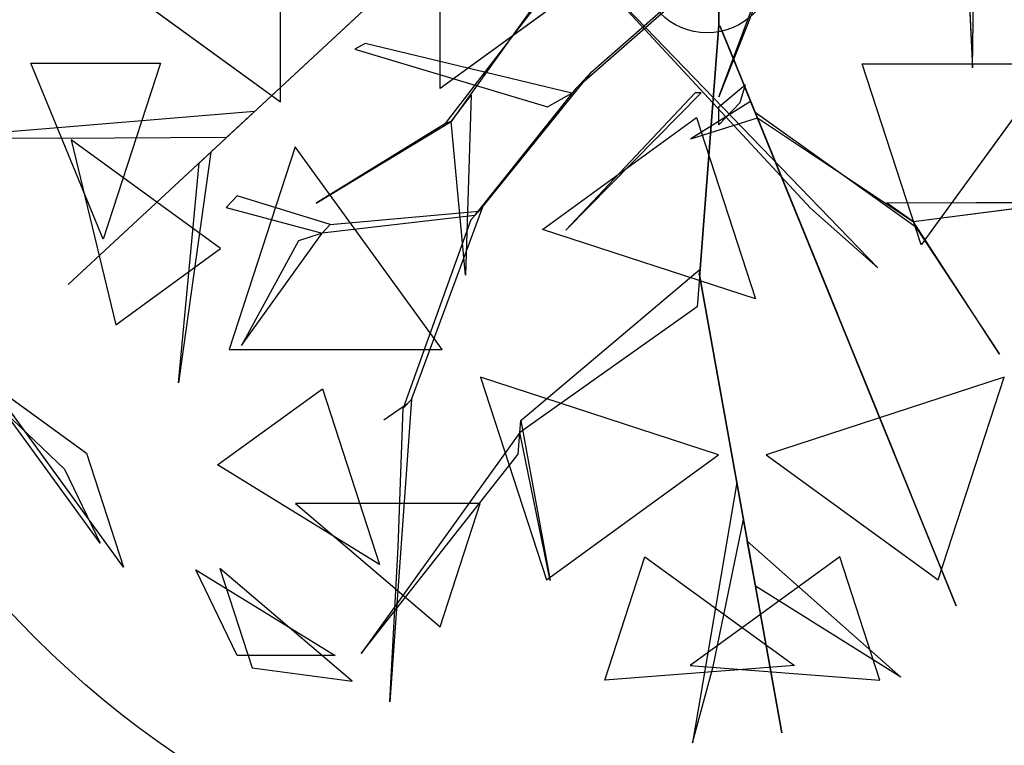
# Model space of a CAD drawing. Extents: x 22936 to 50368, y -4877 to 31080.
# Tile 194 of 256: x 45247 to 45506, y 3255 to 3446. Entities that reach past the tile are written whole.
import ezdxf

# ---------------------------------------------------------------- set-up
doc = ezdxf.new("R2010")
doc.units = 0
doc.layers.get('0').update_dxf_attribs({"linetype": 'CONTINUOUS'})
for name, color, linetype in [('00_TRACE_ARBRE', 3, 'CONTINUOUS'), ('00_TRACE_RDC', 241, 'CONTINUOUS'), ('08_AMENAGEMENTS_EXTERIEURS', 253, 'CONTINUOUS'), ('09_VEGETATION', 134, 'CONTINUOUS')]:
    doc.layers.add(name, color=color, linetype=linetype)

# ---------------------------------------------------------------- blocks, each defined once
blk = doc.blocks.new('TREE_GEOMETRIC_ROUND')
at = {"color": 7}
for p, q in [((43.9, -309.6, 4440.5), (282.4, 326.4, 5654)), ((282.4, 297.1, 5491.8), (43.9, -309.6, 4513.7)), ((-879.4, -319.9, 5468.4), (-879.4, 207, 5468.4)), ((-543.3, -292.3, 5644.3), (-543.3, 179.3, 5644.3)), ((43.9, -4.2, 2510.4), (43.9, -159, 3007.3)), ((565.4, -3.9, 5099.5), (578, -248.8, 5549.4)), ((578, -248.8, 5549.4), (581.4, -3.9, 5214.6)), ((-605.7, -35.6, 3415.3), (-1326.3, -704.7, 3593.2)), ((-1326.3, -704.7, 3593.2), (-605.7, -35.6, 3357.8)), ((-531.7, -365.8, 4848.5), (-278.5, -36.2, 4456.2)), ((-290.3, -40.6, 4571.3), (-519.9, -361.5, 4906)), ((-232.2, -37.7, 4440.5), (378.7, -669.5, 5654)), ((236.4, -544, 5491.8), (-232.2, -37.7, 4513.7)), ((-225.6, -258.5, 2358.4), (31.1, -33, 1966.5)), ((-1242, -56.5, 5178.3), (-879.4, -319.9, 5468.4)), ((-218.8, -56.5, 5736.5), (-543.3, -292.3, 5644.3)), ((-3.2, -69.7, 1966.5), (-257, -292.1, 2300.8)), ((43.9, -159, 2934.1), (43.9, -62.8, 2437.2)), ((43.9, -159, 2934.1), (3.3, -680.5, 3357.8)), ((3.3, -680.5, 3415.3), (43.9, -159, 3007.3)), ((43.9, -159, 3007.3), (43.9, -159, 2934.1)), ((93.2, -276.5, 3886.1), (45.8, -160.3, 3007.3)), ((45.8, -160.3, 3007.3), (68, -214.5, 3064.9)), ((-700.7, -197, 3117.4), (-722.5, -209.4, 3117.4)), ((-266.1, -301.8, 2421.1), (-700.7, -197, 3117.4)), ((-722.5, -209.4, 3117.4), (-317.1, -330.7, 2494.4)), ((68, -214.5, 3064.9), (102.7, -299.8, 3839)), ((-1404.9, -238.8, 2902.3), (-1132, -238.8, 2577.8)), ((-1252.3, -608.8, 2829.7), (-1404.9, -238.8, 2902.3)), ((-1132, -238.8, 2577.8), (-1252.3, -608.8, 2829.7)), ((345.4, -239.8, 5736.5), (746.6, -239.8, 5644.3)), ((469.4, -621.3, 5644.3), (345.4, -239.8, 5736.5)), ((746.6, -239.8, 5644.3), (469.4, -621.3, 5644.3)), ((-225.6, -258.5, 2358.4), (-461.5, -550, 2855.3)), ((-257, -292.1, 2300.8), (-225.6, -258.5, 2358.4)), ((43.9, -330.6, 4456.2), (99.4, -284.5, 3886.1)), ((99.4, -284.5, 3886.1), (87.5, -322.2, 3959.3)), ((102.7, -299.8, 3839), (93.2, -276.5, 3886.1)), ((93.2, -276.5, 3886.1), (292.4, -764.7, 4383)), ((-519.9, -361.5, 4895.5), (-477.9, -305.9, 4848.5)), ((-477.9, -305.9, 4848.5), (-489.9, -684.9, 5361.1)), ((-470.1, -559.2, 2829.1), (-257, -292.1, 2300.8)), ((-317.1, -330.7, 2494.4), (-266.1, -301.8, 2421.1)), ((-6.3, -301.3, 5010.6), (-278.3, -590, 5523.2)), ((-278.3, -590, 5523.2), (6.3, -301.3, 4895.5)), ((6.3, -301.3, 4895.5), (-6.3, -301.3, 5010.6)), ((43.9, -309.6, 4513.7), (43.9, -309.6, 4440.5)), ((297.1, -776.3, 4335.9), (102.7, -299.8, 3839)), ((110.6, -319.1, 4456.2), (-15.5, -397.7, 5612.1)), ((87.5, -322.2, 3959.3), (43.9, -368.2, 4456.2)), ((43.9, -368.2, 4456.2), (43.9, -330.6, 4456.2)), ((120.1, -342.4, 4456.2), (110.6, -319.1, 4456.2)), ((-933.8, -340.2, 3462.4), (-1596.1, -395.6, 3357.8)), ((-992.1, -394.3, 3488.5), (-933.8, -340.2, 3462.4)), ((120.1, -342.4, 4456.2), (124.8, -354, 4571.3)), ((124.8, -354, 4456.2), (120.1, -342.4, 4456.2)), ((458.2, -584.1, 4848.5), (120.1, -342.4, 4456.2)), ((-804.4, -533.2, 5246), (-519.9, -361.5, 4906)), ((-531.7, -365.8, 4848.5), (-804.4, -533.2, 5246)), ((-519.9, -361.5, 4906), (-531.7, -365.8, 4848.5)), ((-489.9, -684.9, 5361.1), (-519.9, -361.5, 4895.5)), ((-327.8, -588.9, 5644.3), (-3.3, -353.1, 5736.5)), ((-15.5, -397.7, 5612.1), (124.8, -354, 4456.2)), ((-3.3, -353.1, 5736.5), (120.7, -734.6, 5644.3)), ((124.8, -354, 4571.3), (453.5, -572.4, 4906)), ((-1596.1, -395.6, 3357.8), (-1345.6, -396.4, 3431)), ((-1345.6, -396.4, 3431), (-992.1, -394.3, 3488.5)), ((-1005.2, -629.1, 5283), (-1319.9, -400.4, 5031.1)), ((-1319.9, -400.4, 5031.1), (-1225.9, -789.5, 4958.5)), ((-1025.8, -425.7, 3546.1), (-1094.1, -911.7, 4205.1)), ((-1050.3, -449.3, 3561.8), (-1025.8, -425.7, 3546.1)), ((-848.5, -415, 2392.4), (-987, -841.2, 2682.5)), ((-538.8, -841.2, 2392.4), (-848.5, -415, 2392.4)), ((-1094.1, -911.7, 4205.1), (-1050.3, -449.3, 3561.8)), ((-970.7, -518.1, 3734), (-993.6, -542.5, 3734)), ((-774.4, -578.1, 3137.7), (-970.7, -518.1, 3734)), ((396.5, -532.4, 4848.5), (775.7, -531.4, 5361.1)), ((453.5, -572.4, 4895.5), (396.5, -532.4, 4848.5)), ((775.7, -531.4, 5361.1), (453.5, -572.4, 4895.5)), ((-993.6, -542.5, 3734), (-791.6, -596.4, 3106.3)), ((-470.1, -559.2, 2829.1), (-791.6, -596.4, 3106.3)), ((-774.4, -578.1, 3137.7), (-461.5, -550, 2855.3)), ((-603.6, -946.7, 2786.3), (-453, -540.8, 2771.6)), ((-453, -540.8, 2771.6), (-478.7, -568.3, 2844.8)), ((-461.5, -550, 2855.3), (-470.1, -559.2, 2829.1)), ((378.7, -669.5, 5654), (236.4, -544, 5491.8)), ((-791.6, -596.4, 3106.3), (-774.4, -578.1, 3137.7)), ((-478.7, -568.3, 2844.8), (-620.7, -965, 2843.8)), ((634.8, -851, 5246), (453.5, -572.4, 4906)), ((453.5, -572.4, 4906), (458.2, -584.1, 4848.5)), ((-961.2, -832.7, 3238.8), (-791.6, -596.4, 3106.3)), ((-791.6, -596.4, 3106.3), (-841.4, -612.9, 3179.5)), ((120.7, -734.6, 5644.3), (-327.8, -588.9, 5644.3)), ((458.2, -584.1, 4848.5), (634.8, -851, 5246)), ((-841.4, -612.9, 3179.5), (-961.2, -832.7, 3238.8)), ((-1225.9, -789.5, 4958.5), (-1005.2, -629.1, 5283)), ((-373.5, -991.1, 4105.7), (4, -672.1, 3415.3)), ((3.3, -680.5, 3415.3), (-2.2, -751.4, 3415.3)), ((176, -1648.4, 3593.2), (2.2, -680.5, 3357.8)), ((2.2, -680.5, 3357.8), (2.2, -680.5, 3415.3)), ((2.2, -680.5, 3415.3), (176, -1648.4, 3593.2)), ((4, -672.1, 3415.3), (3.3, -680.5, 3415.3)), ((3.3, -680.5, 3357.8), (3.3, -680.5, 3415.3)), ((-2.2, -751.4, 3415.3), (-375.4, -1016.1, 4074.4)), ((292.4, -764.7, 4383), (297.1, -776.3, 4335.9)), ((376.1, -970, 4937.4), (292.4, -764.7, 4383)), ((297.1, -776.3, 4325.4), (543.6, -1380.7, 4586.9)), ((314.5, -818.9, 4398.6), (297.1, -776.3, 4325.4)), ((297.1, -776.3, 4335.9), (412.5, -1059.2, 5099.5)), ((447.2, -1144.4, 4555.6), (314.5, -818.9, 4398.6)), ((-987, -841.2, 2682.5), (-538.8, -841.2, 2392.4)), ((-1209.6, -1299.5, 3736.8), (-1491.6, -911.3, 3736.8)), ((-1491.6, -911.3, 3736.8), (-1287.6, -1059.6, 3316.1)), ((43.2, -1062.8, 5468.4), (-458, -899.9, 5468.4)), ((-458, -899.9, 5468.4), (-319.5, -1326.2, 5178.3)), ((644.2, -899.9, 2392.4), (143.1, -1062.8, 2392.4)), ((505.7, -1326.2, 2682.5), (644.2, -899.9, 2392.4)), ((-1011.6, -1084.4, 4958.5), (-790.9, -924.1, 5283)), ((-790.9, -924.1, 5283), (-670.7, -1294.1, 5031.1)), ((-603.6, -946.7, 2786.3), (-649.3, -1582.9, 2960.6)), ((-620.7, -965, 2843.8), (-603.6, -946.7, 2786.3)), ((-1259, -1249, 4189.8), (-1458.9, -973.9, 4189.8)), ((-1458.9, -973.9, 4189.8), (-1333.8, -1093.2, 4415.9)), ((-612.1, -955.8, 2796.8), (-661.3, -990, 2796.8)), ((-631.6, -1257.7, 2843.8), (-620.7, -965, 2843.8)), ((412.5, -1059.2, 5099.5), (376.1, -970, 4937.4)), ((-375.4, -1016.1, 4074.4), (-373.5, -991.1, 4105.7)), ((-373.5, -991.1, 4105.7), (-311.5, -1327.5, 4806.6)), ((-375.4, -1016.1, 4074.4), (-709.6, -1481.1, 4367.3)), ((-379, -1062, 4126.7), (-375.4, -1016.1, 4074.4)), ((-311.5, -1327.5, 4806.6), (-375.4, -1016.1, 4074.4)), ((-1287.6, -1059.6, 3316.1), (-1209.6, -1299.5, 3736.8)), ((-709.6, -1481.1, 4367.3), (-379, -1062, 4126.7)), ((-319.5, -1326.2, 5178.3), (43.2, -1062.8, 5468.4)), ((143.1, -1062.8, 2392.4), (505.7, -1326.2, 2682.5)), ((-1333.8, -1093.2, 4415.9), (-1259, -1249, 4189.8)), ((-670.7, -1294.1, 5031.1), (-1011.6, -1084.4, 4958.5)), ((81.3, -1121.2, 3462.4), (-11.6, -1669.3, 3357.8)), ((95.4, -1199.5, 3488.5), (81.3, -1121.2, 3462.4)), ((543.6, -1380.7, 4586.9), (447.2, -1144.4, 4555.6)), ((-458.8, -1165.3, 2577.8), (-847.9, -1165.3, 2829.7)), ((-847.9, -1165.3, 2829.7), (-543.2, -1424.8, 2902.3)), ((-543.2, -1424.8, 2902.3), (-458.8, -1165.3, 2577.8)), ((31.8, -1508.5, 3431), (95.4, -1199.5, 3488.5)), ((-649.3, -1582.9, 2960.6), (-631.6, -1257.7, 2843.8)), ((120.5, -1339.5, 3561.8), (103.5, -1244.8, 3546.1)), ((103.5, -1244.8, 3546.1), (427, -1531.1, 4205.1)), ((-196.4, -1537.5, 2902.3), (-112.1, -1278, 2577.8)), ((-112.1, -1278, 2577.8), (202.6, -1506.7, 2829.7)), ((298.3, -1278, 5283), (-16.4, -1506.7, 5031.1)), ((382.6, -1537.5, 4958.5), (298.3, -1278, 5283)), ((-1057.1, -1305.2, 4599.3), (-763.9, -1485.5, 4661.7)), ((-970.7, -1485.5, 4337.8), (-1057.1, -1305.2, 4599.3)), ((-728.6, -1539.4, 3265.8), (-1007, -1302.4, 3199.5)), ((-1007, -1302.4, 3199.5), (-939.1, -1511.3, 3565.9)), ((427, -1531.1, 4205.1), (120.5, -1339.5, 3561.8)), ((-763.9, -1485.5, 4661.7), (-970.7, -1485.5, 4337.8)), ((-939.1, -1511.3, 3565.9), (-728.6, -1539.4, 3265.8)), ((202.6, -1506.7, 2829.7), (-196.4, -1537.5, 2902.3)), ((-16.4, -1506.7, 5031.1), (382.6, -1537.5, 4958.5)), ((-11.6, -1669.3, 3357.8), (31.8, -1508.5, 3431))]:
    blk.add_line(p, q, dxfattribs=at)
mesh = blk.add_polyface(dxfattribs=at)
corners = [(-879.4, 207, 5468.4), (-1242, -56.5, 5178.3), (-879.4, -319.9, 5468.4)]
mesh.append_faces([[corners[k] for k in face] for face in [(0, 1, 2)]], dxfattribs={"color": 7})
mesh = blk.add_polyface(dxfattribs=at)
corners = [(-218.8, -56.5, 5736.5), (-543.3, -292.3, 5644.3), (-543.3, 179.3, 5644.3)]
mesh.append_faces([[corners[k] for k in face] for face in [(0, 1, 2)]], dxfattribs={"color": 7})
mesh = blk.add_polyface(dxfattribs=at)
corners = [(43.9, -62.8, 2437.2), (43.9, -159, 3007.3), (43.9, -159, 2934.1), (43.9, -4.2, 2510.4)]
mesh.append_faces([[corners[k] for k in face] for face in [(0, 1, 2), (1, 0, 3)]], dxfattribs={"vtx0": -1, "color": 7})
mesh = blk.add_polyface(dxfattribs=at)
corners = [(565.4, -3.9, 5099.5), (578, -248.8, 5549.4), (581.4, -3.9, 5214.6)]
mesh.append_faces([[corners[k] for k in face] for face in [(0, 1, 2)]], dxfattribs={"color": 7})
mesh = blk.add_polyface(dxfattribs=at)
corners = [(-1326.3, -704.7, 3593.2), (-605.7, -35.6, 3357.8), (-605.7, -35.6, 3415.3)]
mesh.append_faces([[corners[k] for k in face] for face in [(0, 1, 2)]], dxfattribs={"color": 7})
mesh = blk.add_polyface(dxfattribs=at)
corners = [(43.9, -159, 3007.3), (3.3, -680.5, 3357.8), (3.3, -680.5, 3415.3), (43.9, -159, 2934.1)]
mesh.append_faces([[corners[k] for k in face] for face in [(0, 1, 2), (1, 0, 3)]], dxfattribs={"vtx0": -1, "color": 7})
mesh = blk.add_polyface(dxfattribs=at)
corners = [(93.2, -276.5, 3886.1), (68, -214.5, 3064.9), (102.7, -299.8, 3839), (45.8, -160.3, 3007.3)]
mesh.append_faces([[corners[k] for k in face] for face in [(0, 1, 2), (1, 0, 3)]], dxfattribs={"vtx0": -1, "color": 7})
mesh = blk.add_polyface(dxfattribs=at)
corners = [(-1132, -238.8, 2577.8), (-1252.3, -608.8, 2829.7), (-1404.9, -238.8, 2902.3)]
mesh.append_faces([[corners[k] for k in face] for face in [(0, 1, 2)]], dxfattribs={"color": 7})
mesh = blk.add_polyface(dxfattribs=at)
corners = [(746.6, -239.8, 5644.3), (469.4, -621.3, 5644.3), (345.4, -239.8, 5736.5)]
mesh.append_faces([[corners[k] for k in face] for face in [(0, 1, 2)]], dxfattribs={"color": 7})
mesh = blk.add_polyface(dxfattribs=at)
corners = [(102.7, -299.8, 3839), (292.4, -764.7, 4383), (297.1, -776.3, 4335.9), (93.2, -276.5, 3886.1)]
mesh.append_faces([[corners[k] for k in face] for face in [(0, 1, 2), (1, 0, 3)]], dxfattribs={"vtx0": -1, "color": 7})
mesh = blk.add_polyface(dxfattribs=at)
corners = [(-489.9, -684.9, 5361.1), (-519.9, -361.5, 4895.5), (-477.9, -305.9, 4848.5)]
mesh.append_faces([[corners[k] for k in face] for face in [(0, 1, 2)]], dxfattribs={"color": 7})
mesh = blk.add_polyface(dxfattribs=at)
corners = [(-6.3, -301.3, 5010.6), (-278.3, -590, 5523.2), (6.3, -301.3, 4895.5)]
mesh.append_faces([[corners[k] for k in face] for face in [(0, 1, 2)]], dxfattribs={"color": 7})
mesh = blk.add_polyface(dxfattribs=at)
corners = [(124.8, -354, 4456.2), (110.6, -319.1, 4456.2), (-15.5, -397.7, 5612.1), (120.1, -342.4, 4456.2)]
mesh.append_faces([[corners[k] for k in face] for face in [(0, 1, 2), (1, 0, 3)]], dxfattribs={"vtx0": -1, "color": 7})
mesh = blk.add_polyface(dxfattribs=at)
corners = [(-804.4, -533.2, 5246), (-519.9, -361.5, 4906), (-531.7, -365.8, 4848.5)]
mesh.append_faces([[corners[k] for k in face] for face in [(0, 1, 2)]], dxfattribs={"color": 7})
mesh = blk.add_polyface(dxfattribs=at)
corners = [(120.7, -734.6, 5644.3), (-327.8, -588.9, 5644.3), (-3.3, -353.1, 5736.5)]
mesh.append_faces([[corners[k] for k in face] for face in [(0, 1, 2)]], dxfattribs={"color": 7})
mesh = blk.add_polyface(dxfattribs=at)
corners = [(-1319.9, -400.4, 5031.1), (-1225.9, -789.5, 4958.5), (-1005.2, -629.1, 5283)]
mesh.append_faces([[corners[k] for k in face] for face in [(0, 1, 2)]], dxfattribs={"color": 7})
mesh = blk.add_polyface(dxfattribs=at)
corners = [(-1094.1, -911.7, 4205.1), (-1050.3, -449.3, 3561.8), (-1025.8, -425.7, 3546.1)]
mesh.append_faces([[corners[k] for k in face] for face in [(0, 1, 2)]], dxfattribs={"color": 7})
mesh = blk.add_polyface(dxfattribs=at)
corners = [(-538.8, -841.2, 2392.4), (-848.5, -415, 2392.4), (-987, -841.2, 2682.5)]
mesh.append_faces([[corners[k] for k in face] for face in [(0, 1, 2)]], dxfattribs={"color": 7})
mesh = blk.add_polyface(dxfattribs=at)
corners = [(775.7, -531.4, 5361.1), (453.5, -572.4, 4895.5), (396.5, -532.4, 4848.5)]
mesh.append_faces([[corners[k] for k in face] for face in [(0, 1, 2)]], dxfattribs={"color": 7})
mesh = blk.add_polyface(dxfattribs=at)
corners = [(453.5, -572.4, 4906), (458.2, -584.1, 4848.5), (634.8, -851, 5246)]
mesh.append_faces([[corners[k] for k in face] for face in [(0, 1, 2)]], dxfattribs={"color": 7})
mesh = blk.add_polyface(dxfattribs=at)
corners = [(-791.6, -596.4, 3106.3), (-841.4, -612.9, 3179.5), (-961.2, -832.7, 3238.8)]
mesh.append_faces([[corners[k] for k in face] for face in [(0, 1, 2)]], dxfattribs={"color": 7})
mesh = blk.add_polyface(dxfattribs=at)
corners = [(2.2, -680.5, 3415.3), (176, -1648.4, 3593.2), (2.2, -680.5, 3357.8)]
mesh.append_faces([[corners[k] for k in face] for face in [(0, 1, 2)]], dxfattribs={"color": 7})
mesh = blk.add_polyface(dxfattribs=at)
corners = [(376.1, -970, 4937.4), (297.1, -776.3, 4335.9), (412.5, -1059.2, 5099.5), (292.4, -764.7, 4383)]
mesh.append_faces([[corners[k] for k in face] for face in [(0, 1, 2), (1, 0, 3)]], dxfattribs={"vtx0": -1, "color": 7})
mesh = blk.add_polyface(dxfattribs=at)
corners = [(447.2, -1144.4, 4555.6), (297.1, -776.3, 4325.4), (543.6, -1380.7, 4586.9), (314.5, -818.9, 4398.6)]
mesh.append_faces([[corners[k] for k in face] for face in [(0, 1, 2), (1, 0, 3)]], dxfattribs={"vtx0": -1, "color": 7})
mesh = blk.add_polyface(dxfattribs=at)
corners = [(-1491.6, -911.3, 3736.8), (-1287.6, -1059.6, 3316.1), (-1209.6, -1299.5, 3736.8)]
mesh.append_faces([[corners[k] for k in face] for face in [(0, 1, 2)]], dxfattribs={"color": 7})
mesh = blk.add_polyface(dxfattribs=at)
corners = [(43.2, -1062.8, 5468.4), (-458, -899.9, 5468.4), (-319.5, -1326.2, 5178.3)]
mesh.append_faces([[corners[k] for k in face] for face in [(0, 1, 2)]], dxfattribs={"color": 7})
mesh = blk.add_polyface(dxfattribs=at)
corners = [(644.2, -899.9, 2392.4), (143.1, -1062.8, 2392.4), (505.7, -1326.2, 2682.5)]
mesh.append_faces([[corners[k] for k in face] for face in [(0, 1, 2)]], dxfattribs={"color": 7})
mesh = blk.add_polyface(dxfattribs=at)
corners = [(-670.7, -1294.1, 5031.1), (-1011.6, -1084.4, 4958.5), (-790.9, -924.1, 5283)]
mesh.append_faces([[corners[k] for k in face] for face in [(0, 1, 2)]], dxfattribs={"color": 7})
mesh = blk.add_polyface(dxfattribs=at)
corners = [(-1458.9, -973.9, 4189.8), (-1333.8, -1093.2, 4415.9), (-1259, -1249, 4189.8)]
mesh.append_faces([[corners[k] for k in face] for face in [(0, 1, 2)]], dxfattribs={"color": 7})
mesh = blk.add_polyface(dxfattribs=at)
corners = [(-373.5, -991.1, 4105.7), (-311.5, -1327.5, 4806.6), (-375.4, -1016.1, 4074.4)]
mesh.append_faces([[corners[k] for k in face] for face in [(0, 1, 2)]], dxfattribs={"color": 7})
mesh = blk.add_polyface(dxfattribs=at)
corners = [(-709.6, -1481.1, 4367.3), (-379, -1062, 4126.7), (-375.4, -1016.1, 4074.4)]
mesh.append_faces([[corners[k] for k in face] for face in [(0, 1, 2)]], dxfattribs={"color": 7})
mesh = blk.add_polyface(dxfattribs=at)
corners = [(-543.2, -1424.8, 2902.3), (-458.8, -1165.3, 2577.8), (-847.9, -1165.3, 2829.7)]
mesh.append_faces([[corners[k] for k in face] for face in [(0, 1, 2)]], dxfattribs={"color": 7})
mesh = blk.add_polyface(dxfattribs=at)
corners = [(103.5, -1244.8, 3546.1), (427, -1531.1, 4205.1), (120.5, -1339.5, 3561.8)]
mesh.append_faces([[corners[k] for k in face] for face in [(0, 1, 2)]], dxfattribs={"color": 7})
mesh = blk.add_polyface(dxfattribs=at)
corners = [(-196.4, -1537.5, 2902.3), (-112.1, -1278, 2577.8), (202.6, -1506.7, 2829.7)]
mesh.append_faces([[corners[k] for k in face] for face in [(0, 1, 2)]], dxfattribs={"color": 7})
mesh = blk.add_polyface(dxfattribs=at)
corners = [(298.3, -1278, 5283), (-16.4, -1506.7, 5031.1), (382.6, -1537.5, 4958.5)]
mesh.append_faces([[corners[k] for k in face] for face in [(0, 1, 2)]], dxfattribs={"color": 7})
mesh = blk.add_polyface(dxfattribs=at)
corners = [(-763.9, -1485.5, 4661.7), (-970.7, -1485.5, 4337.8), (-1057.1, -1305.2, 4599.3)]
mesh.append_faces([[corners[k] for k in face] for face in [(0, 1, 2)]], dxfattribs={"color": 7})
mesh = blk.add_polyface(dxfattribs=at)
corners = [(-939.1, -1511.3, 3565.9), (-728.6, -1539.4, 3265.8), (-1007, -1302.4, 3199.5)]
mesh.append_faces([[corners[k] for k in face] for face in [(0, 1, 2)]], dxfattribs={"color": 7})
blk = doc.blocks.new('ARBRE_SIMPLE')
for radius in [250, 17.5]:
    blk.add_circle((0, 0), radius)
blk = doc.blocks.new('GROUPER_1')
at = {"layer": '00_TRACE_ARBRE', "rotation": 10.53798942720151}
blk.add_blockref('ARBRE_SIMPLE', (3813.32, 4071.1), dxfattribs=at)
blk = doc.blocks.new('GROUPER_2')
at = {"layer": '00_TRACE_RDC'}
blk.add_blockref('GROUPER_1', (12098.99, 4265.72), dxfattribs=at)
blk = doc.blocks.new('GROUPER_14')
at = {"layer": '08_AMENAGEMENTS_EXTERIEURS'}
mesh = blk.add_polyface(dxfattribs=at)
corners = [(3623.74, 571.89), (4417.82, 100), (3574.82, 100), (4417.82, 489.56)]
mesh.append_faces([[corners[k] for k in face] for face in [(0, 1, 2), (1, 0, 3)]], dxfattribs={"vtx0": -1})

msp = doc.modelspace()

# ---------------------------------------------------------------- block references
at = {"layer": '00_TRACE_RDC'}
msp.add_blockref('GROUPER_2', (29515.15, -4876.93), dxfattribs=at)
at = {"layer": '08_AMENAGEMENTS_EXTERIEURS', "color": 73}
msp.add_blockref('GROUPER_14', (41528.38, 3147.93), dxfattribs=at)
at = {"layer": '09_VEGETATION', "xscale": 0.125, "yscale": 0.125, "zscale": 0.125}
msp.add_blockref('TREE_GEOMETRIC_ROUND', (45425.09, 3464.22), dxfattribs=at)

doc.saveas('drawing.dxf')
